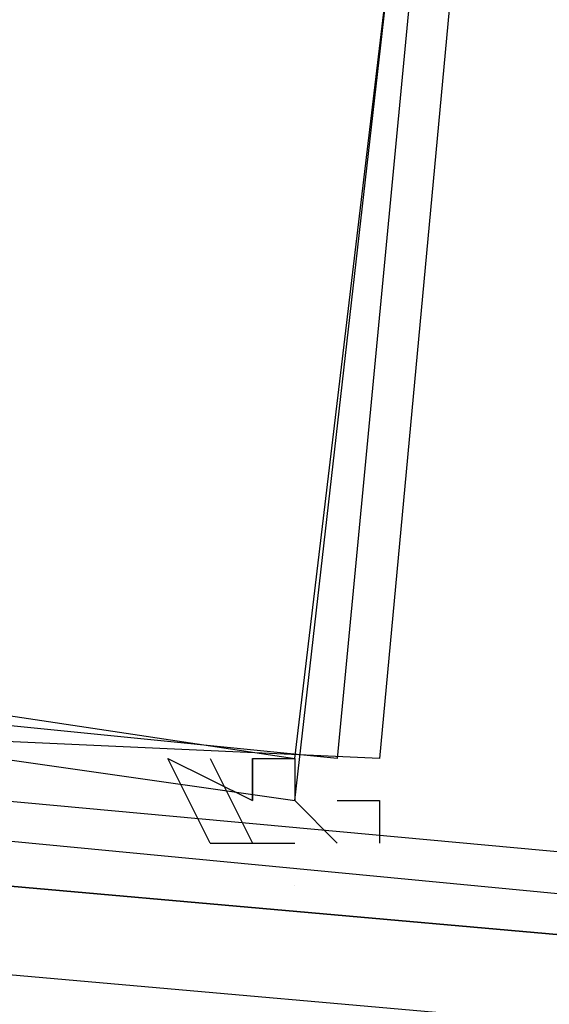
# Model space of a CAD drawing. Header units: feet. Extents: x -79 to 198, y -22 to 181.
# Tile 111 of 256: x 56.087 to 56.254, y 16.314 to 16.624. Entities that reach past the tile are written whole.
import ezdxf

# ---------------------------------------------------------------- set-up
doc = ezdxf.new("R2010")
doc.units = ezdxf.units.FT
doc.layers.add('A-LINEA', color=7, linetype='CONTINUOUS')

msp = doc.modelspace()

# ---------------------------------------------------------------- linework, layer by layer
at = {"layer": 'A-LINEA'}
for p, q in [((56.1867, 16.3911), (56.1867, 16.3911)), ((56.1867, 16.3911), (56.1867, 16.3911)), ((56.1733, 16.3511), (56.1733, 16.3511)), ((56.1733, 16.3511), (56.1733, 16.3511))]:
    msp.add_line(p, q, dxfattribs=at)
for points in [[(26.7067, 23.3511), (28.04, 21.6178), (31.0267, 20.8311), (34.0133, 20.0978), (37.0133, 19.4044), (40.0267, 18.7778), (43.0533, 18.2044), (46.0933, 17.6844), (49.1467, 17.2178), (52.2, 16.8044), (55.2533, 16.4444), (58.32, 16.1511), (60.4, 16.0178), (62.48, 15.9511), (64.5467, 15.9244), (66.6267, 15.9511), (68.7067, 16.0178), (70.7867, 16.1511), (72.8533, 16.3244), (74.92, 16.5511), (76.9867, 16.8178), (79.04, 17.1511), (81.08, 17.5244), (83.12, 17.9378)], [(26.7067, 23.3511), (28.04, 21.6178), (31.0267, 20.8311), (34.0133, 20.0978), (37.0133, 19.4044), (40.0267, 18.7778), (43.0533, 18.2044), (46.0933, 17.6844), (49.1467, 17.2178), (52.2, 16.8044), (55.2533, 16.4444), (58.32, 16.1511), (60.4, 16.0178), (62.48, 15.9511), (64.5467, 15.9244), (66.6267, 15.9511), (68.7067, 16.0178), (70.7867, 16.1511), (72.8533, 16.3244), (74.92, 16.5511), (76.9867, 16.8178), (79.04, 17.1511), (81.08, 17.5244), (83.12, 17.9378)], [(56.24, 16.9644), (55.96, 16.9911), (55.8933, 16.4178), (56.1733, 16.3778), (56.24, 16.9644)], [(56.24, 16.9644), (55.96, 16.9911), (55.8933, 16.4178), (56.1733, 16.3778), (56.24, 16.9644)], [(55.96, 16.9911), (56.2533, 16.9644), (56.2, 16.3911), (55.9067, 16.4044), (55.96, 16.9911)], [(55.96, 16.9911), (56.2533, 16.9644), (56.2, 16.3911), (55.9067, 16.4044), (55.96, 16.9911)], [(56.24, 16.9511), (55.96, 16.9778), (55.9067, 16.4311), (56.1733, 16.3911), (56.24, 16.9511)], [(56.24, 16.9511), (55.96, 16.9778), (55.9067, 16.4311), (56.1733, 16.3911), (56.24, 16.9511)], [(55.96, 16.9778), (56.24, 16.9511), (56.1867, 16.3911), (55.92, 16.4178), (55.96, 16.9778)], [(55.96, 16.9778), (56.24, 16.9511), (56.1867, 16.3911), (55.92, 16.4178), (55.96, 16.9778)], [(56.1467, 16.3644), (56.1467, 16.3644), (56.1467, 16.3644), (56.1467, 16.3644), (56.1333, 16.3911), (56.1333, 16.3911), (56.16, 16.3778), (56.16, 16.3778), (56.16, 16.3911), (56.16, 16.3911), (56.16, 16.3911), (56.16, 16.3911), (56.16, 16.3911)], [(56.1467, 16.3644), (56.1467, 16.3644), (56.1467, 16.3644), (56.1467, 16.3644), (56.1333, 16.3911), (56.1333, 16.3911), (56.16, 16.3778), (56.16, 16.3778), (56.16, 16.3911), (56.16, 16.3911), (56.16, 16.3911), (56.16, 16.3911), (56.16, 16.3911)], [(56.1467, 16.3911), (56.16, 16.3644), (56.16, 16.3644), (56.16, 16.3644), (56.16, 16.3644)], [(56.1467, 16.3911), (56.16, 16.3644), (56.16, 16.3644), (56.16, 16.3644), (56.16, 16.3644)], [(56.16, 16.3911), (56.16, 16.3911), (56.1733, 16.3911), (56.1733, 16.3911), (56.1733, 16.3911), (56.1733, 16.3911), (56.1733, 16.3911), (56.1733, 16.3911)], [(56.16, 16.3911), (56.16, 16.3911), (56.1733, 16.3911), (56.1733, 16.3911), (56.1733, 16.3911), (56.1733, 16.3911), (56.1733, 16.3911), (56.1733, 16.3911)], [(56.1733, 16.3911), (56.1733, 16.3911), (56.1733, 16.3911), (56.1733, 16.3911), (56.1733, 16.3778), (56.1733, 16.3778), (56.1733, 16.3778), (56.1733, 16.3778), (56.1867, 16.3644), (56.1867, 16.3644)], [(56.1733, 16.3911), (56.1733, 16.3911), (56.1733, 16.3911), (56.1733, 16.3911)], [(56.1733, 16.3911), (56.1733, 16.3911), (56.1733, 16.3911), (56.1733, 16.3911), (56.1733, 16.3778), (56.1733, 16.3778), (56.1733, 16.3778), (56.1733, 16.3778), (56.1867, 16.3644), (56.1867, 16.3644)], [(56.1733, 16.3911), (56.1733, 16.3911), (56.1733, 16.3911), (56.1733, 16.3911)], [(56.1867, 16.3911), (56.1867, 16.3911), (56.1867, 16.3911), (56.1867, 16.3911), (56.1867, 16.3911), (56.1867, 16.3911), (56.1867, 16.3911)], [(56.1867, 16.3911), (56.1867, 16.3911), (56.1867, 16.3911), (56.1867, 16.3911), (56.1867, 16.3911), (56.1867, 16.3911), (56.1867, 16.3911)], [(56.0667, 16.3511), (56.08, 16.3511), (60, 16.0044), (60, 16.0178), (56.08, 16.3778), (56.08, 16.3644), (56.0667, 16.3511)], [(56.0667, 16.3511), (56.08, 16.3511), (60, 16.0044), (60, 16.0178), (56.08, 16.3778), (56.08, 16.3644), (56.0667, 16.3511)], [(56.1867, 16.3778), (56.2, 16.3778), (56.2, 16.3778), (56.2, 16.3644), (56.2, 16.3644)], [(56.1867, 16.3778), (56.2, 16.3778), (56.2, 16.3778), (56.2, 16.3644), (56.2, 16.3644)], [(56.1467, 16.3644), (56.16, 16.3644), (56.16, 16.3644), (56.1733, 16.3644)], [(56.1467, 16.3644), (56.16, 16.3644), (56.16, 16.3644), (56.1733, 16.3644)], [(56.1733, 16.3644), (56.1733, 16.3644), (56.1733, 16.3644)], [(56.1733, 16.3644), (56.1733, 16.3644), (56.1733, 16.3644)], [(56.1867, 16.3644), (56.1867, 16.3644), (56.1867, 16.3644)], [(56.1867, 16.3644), (56.1867, 16.3644), (56.1867, 16.3644)], [(56.0667, 16.3244), (60, 15.9778), (60, 15.9911), (60, 16.0044), (56.08, 16.3511), (56.0667, 16.3511), (56.0667, 16.3378), (56.0667, 16.3244)], [(56.0667, 16.3244), (60, 15.9778), (60, 15.9911), (60, 16.0044), (56.08, 16.3511), (56.0667, 16.3511), (56.0667, 16.3378), (56.0667, 16.3244)]]:
    msp.add_lwpolyline(points, dxfattribs=at)
msp.add_lwpolyline([(56.16, 16.3778), (56.16, 16.3778), (56.16, 16.3911), (56.16, 16.3911)], close=True, dxfattribs=at)
msp.add_lwpolyline([(56.16, 16.3778), (56.16, 16.3778), (56.16, 16.3911), (56.16, 16.3911)], close=True, dxfattribs=at)

doc.saveas('drawing.dxf')
